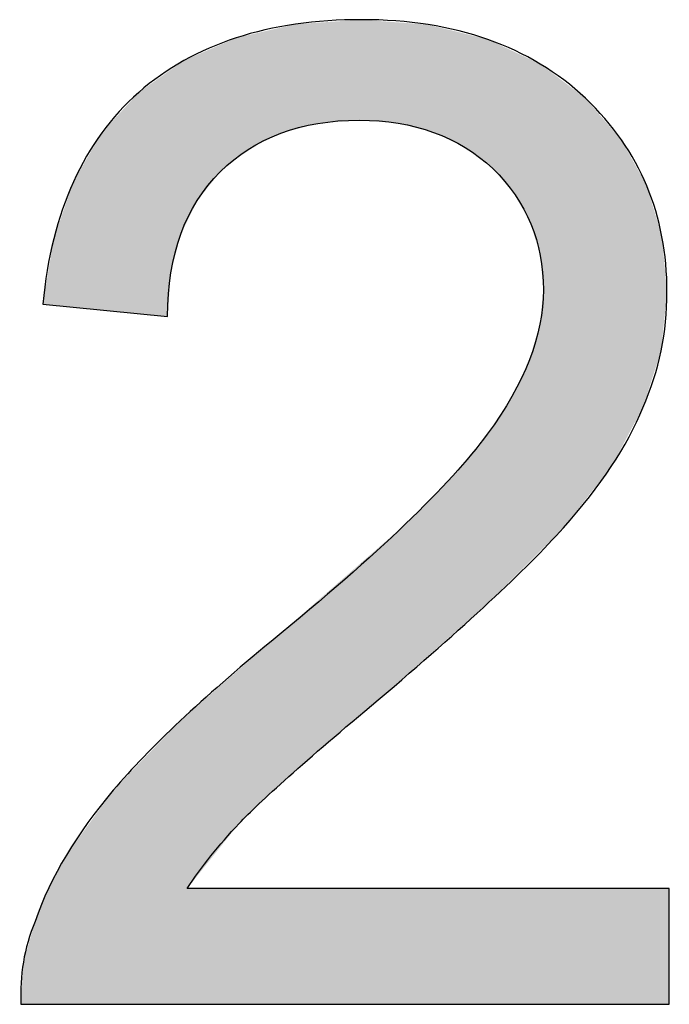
# Model space of a CAD drawing. Extents: x 579.7 to 640.2, y 462.2 to 521.
# Tile 10 of 18: x 611.334 to 611.915, y 466.448 to 467.329. Entities that reach past the tile are written whole.
import ezdxf

# ---------------------------------------------------------------- set-up
doc = ezdxf.new("R2010")
doc.units = 0
doc.layers.add('CAPA_1', color=7, linetype='CONTINUOUS')

# ---------------------------------------------------------------- blocks, each defined once
blk = doc.blocks.new('*U8')
at = {"layer": 'CAPA_1', "color": 250}
for points in [[(611.56745, 467.22729), (611.55888, 467.31985), (611.56745, 467.32182)], [(611.57464, 467.2292), (611.56745, 467.32182), (611.57464, 467.32348)], [(611.58062, 467.23078), (611.57464, 467.32348), (611.58062, 467.32486)], [(611.60056, 467.23606), (611.58062, 467.32486), (611.60056, 467.32623)], [(611.63777, 467.23901), (611.60056, 467.32623), (611.63777, 467.32878)], [(611.63984, 467.23884), (611.63777, 467.32878), (611.63984, 467.32893)], [(611.63777, 467.23901), (611.63777, 467.32878), (611.63984, 467.23884)], [(611.63984, 467.23884), (611.63984, 467.32893), (611.65465, 467.23767)], [(611.65465, 467.23767), (611.65465, 467.32782), (611.67263, 467.23625)], [(611.67263, 467.23625), (611.67263, 467.32648), (611.6789, 467.23462)], [(611.6789, 467.23462), (611.6789, 467.32602), (611.69951, 467.22926)], [(611.69951, 467.22926), (611.69951, 467.32448), (611.70426, 467.22803)], [(611.70426, 467.22803), (611.70426, 467.3233), (611.72132, 467.21983)], [(611.52757, 467.20418), (611.51341, 467.30648), (611.52757, 467.31265)], [(611.53029, 467.20635), (611.52757, 467.31265), (611.53029, 467.31327)], [(611.53841, 467.21285), (611.53029, 467.31327), (611.53841, 467.31514)], [(611.55888, 467.22303), (611.53841, 467.31514), (611.55888, 467.31985)], [(611.72132, 467.21983), (611.72132, 467.31906), (611.73254, 467.21445)], [(611.73254, 467.21445), (611.73254, 467.31627), (611.75215, 467.19953)], [(611.51341, 467.19284), (611.49281, 467.29753), (611.51341, 467.30648)], [(611.75215, 467.19953), (611.75215, 467.3114), (611.75284, 467.19901)], [(611.75284, 467.19901), (611.75284, 467.31123), (611.75379, 467.19829)], [(611.75379, 467.19829), (611.75379, 467.31078), (611.75732, 467.1956)], [(611.75732, 467.1956), (611.75732, 467.30913), (611.77425, 467.17555)], [(611.49281, 467.16703), (611.48378, 467.2936), (611.49281, 467.29753)], [(611.77425, 467.17555), (611.77425, 467.30119), (611.77716, 467.1721)], [(611.77716, 467.1721), (611.77716, 467.29982), (611.78996, 467.1485)], [(611.47753, 467.13498), (611.46917, 467.28411), (611.47753, 467.29)], [(611.47805, 467.13699), (611.47753, 467.29), (611.47805, 467.29037)], [(611.48079, 467.14257), (611.47805, 467.29037), (611.48079, 467.2923)], [(611.48378, 467.14865), (611.48079, 467.2923), (611.48378, 467.2936)], [(611.78996, 467.1485), (611.78996, 467.29382), (611.79125, 467.14612)], [(611.79125, 467.14612), (611.79125, 467.29321), (611.79934, 467.11884)], [(611.79934, 467.11884), (611.79934, 467.28942), (611.79966, 467.11775)], [(611.79966, 467.11775), (611.79966, 467.28927), (611.79971, 467.11715)], [(611.79971, 467.11715), (611.79971, 467.28925), (611.80245, 467.08708)], [(611.46621, 467.06331), (611.44037, 467.26381), (611.46621, 467.28202)], [(611.46917, 467.10249), (611.46621, 467.28202), (611.46917, 467.28411)], [(611.44037, 467.06586), (611.41763, 467.2389), (611.44037, 467.26381)], [(611.44037, 467.06586), (611.44037, 467.26381), (611.46621, 467.06331)], [(611.41763, 467.06811), (611.4073, 467.22757), (611.41763, 467.2389)], [(611.41763, 467.06811), (611.41763, 467.2389), (611.44037, 467.06586)], [(611.4073, 467.06913), (611.38198, 467.18393), (611.4073, 467.22757)], [(611.4073, 467.06913), (611.4073, 467.22757), (611.41763, 467.06811)], [(611.38198, 467.07163), (611.37569, 467.16566), (611.38198, 467.18393)], [(611.38198, 467.07163), (611.38198, 467.18393), (611.4073, 467.06913)], [(611.37569, 467.07225), (611.36441, 467.13286), (611.37569, 467.16566)], [(611.37569, 467.07225), (611.37569, 467.16566), (611.38198, 467.07163)], [(611.36441, 467.07336), (611.35988, 467.10591), (611.36441, 467.13286)], [(611.36441, 467.07336), (611.36441, 467.13286), (611.37569, 467.07225)], [(611.35988, 467.07381), (611.35459, 467.07433), (611.35988, 467.10591)], [(611.35988, 467.07381), (611.35988, 467.10591), (611.36441, 467.07336)], [(611.80245, 466.85623), (611.79971, 467.06001), (611.80245, 467.08708)], [(611.79966, 466.85344), (611.79934, 467.05628), (611.79966, 467.05948)], [(611.79971, 466.8535), (611.79966, 467.05948), (611.79971, 467.06001)], [(611.79934, 466.85312), (611.79125, 467.02881), (611.79934, 467.05628)], [(611.78996, 466.84373), (611.77716, 466.99767), (611.78996, 467.02442)], [(611.79125, 466.84502), (611.78996, 467.02442), (611.79125, 467.02881)], [(611.77716, 466.83091), (611.77425, 466.99159), (611.77716, 466.99767)], [(611.77425, 466.828), (611.75732, 466.96577), (611.77425, 466.99159)], [(611.75379, 466.80751), (611.75284, 466.95894), (611.75379, 466.96038)], [(611.75732, 466.81105), (611.75379, 466.96038), (611.75732, 466.96577)], [(611.75215, 466.80607), (611.73254, 466.93422), (611.75215, 466.95789)], [(611.75284, 466.80668), (611.75215, 466.95789), (611.75284, 466.95894)], [(611.73254, 466.78879), (611.72132, 466.92069), (611.73254, 466.93422)], [(611.72132, 466.77891), (611.70426, 466.90327), (611.72132, 466.92069)], [(611.69951, 466.75969), (611.6789, 466.87736), (611.69951, 466.89841)], [(611.70426, 466.76388), (611.69951, 466.89841), (611.70426, 466.90327)], [(611.67263, 466.73602), (611.65465, 466.85619), (611.67263, 466.87189)], [(611.6789, 466.74154), (611.67263, 466.87189), (611.6789, 466.87736)], [(611.65465, 466.72018), (611.63984, 466.84325), (611.65465, 466.85619)], [(611.63777, 466.70568), (611.60056, 466.80894), (611.63777, 466.84144)], [(611.63984, 466.70745), (611.63777, 466.84144), (611.63984, 466.84325)], [(611.60056, 466.67371), (611.58062, 466.79153), (611.60056, 466.80894)], [(611.57464, 466.65145), (611.56745, 466.78003), (611.57464, 466.78631)], [(611.58062, 466.65658), (611.57464, 466.78631), (611.58062, 466.79153)], [(611.56745, 466.64466), (611.55888, 466.77254), (611.56745, 466.78003)], [(611.55888, 466.63657), (611.53841, 466.75463), (611.55888, 466.77254)], [(611.53841, 466.61725), (611.53029, 466.74752), (611.53841, 466.75463)], [(611.52757, 466.60619), (611.51341, 466.73275), (611.52757, 466.74515)], [(611.53029, 466.60959), (611.52757, 466.74515), (611.53029, 466.74752)], [(611.51341, 466.58846), (611.49281, 466.71472), (611.51341, 466.73275)], [(611.49281, 466.56267), (611.48378, 466.70682), (611.49281, 466.71472)], [(611.48079, 466.44767), (611.47805, 466.70181), (611.48079, 466.70421)], [(611.48378, 466.44767), (611.48079, 466.70421), (611.48378, 466.70682)], [(611.47753, 466.44767), (611.46917, 466.69269), (611.47753, 466.70136)], [(611.47805, 466.44767), (611.47753, 466.70136), (611.47805, 466.70181)], [(611.46621, 466.44767), (611.44037, 466.6628), (611.46621, 466.68961)], [(611.46917, 466.44767), (611.46621, 466.68961), (611.46917, 466.69269)], [(611.44037, 466.44767), (611.41763, 466.63922), (611.44037, 466.6628)], [(611.41763, 466.44767), (611.4073, 466.62493), (611.41763, 466.63922)], [(611.4073, 466.44767), (611.38198, 466.58994), (611.4073, 466.62493)], [(611.38198, 466.44767), (611.37569, 466.58125), (611.38198, 466.58994)], [(611.37569, 466.44767), (611.36441, 466.56024), (611.37569, 466.58125)], [(611.36441, 466.44767), (611.35988, 466.55182), (611.36441, 466.56024)], [(611.35988, 466.44767), (611.35459, 466.53875), (611.35988, 466.55182)], [(611.35459, 466.44767), (611.3477, 466.52174), (611.35459, 466.53875)], [(611.3477, 466.44767), (611.33719, 466.48548), (611.3477, 466.52174)], [(611.33719, 466.44767), (611.33495, 466.44767), (611.33719, 466.48548)]]:
    blk.add_solid(points, dxfattribs=at)
at = {"layer": 'CAPA_1', "color": 250, "extrusion": (0, 0, -1)}
for points in [[(-611.56745, 467.22729), (-611.56745, 467.32182), (-611.57464, 467.2292)], [(-611.57464, 467.2292), (-611.57464, 467.32348), (-611.58062, 467.23078)], [(-611.58062, 467.23078), (-611.58062, 467.32486), (-611.60056, 467.23606)], [(-611.60056, 467.23606), (-611.60056, 467.32623), (-611.63777, 467.23901)], [(-611.65465, 467.23767), (-611.63984, 467.32893), (-611.65465, 467.32782)], [(-611.67263, 467.23625), (-611.65465, 467.32782), (-611.67263, 467.32648)], [(-611.6789, 467.23462), (-611.67263, 467.32648), (-611.6789, 467.32602)], [(-611.69951, 467.22926), (-611.6789, 467.32602), (-611.69951, 467.32448)], [(-611.70426, 467.22803), (-611.69951, 467.32448), (-611.70426, 467.3233)], [(-611.72132, 467.21983), (-611.70426, 467.3233), (-611.72132, 467.31906)], [(-611.52757, 467.20418), (-611.52757, 467.31265), (-611.53029, 467.20635)], [(-611.53029, 467.20635), (-611.53029, 467.31327), (-611.53841, 467.21285)], [(-611.53841, 467.21285), (-611.53841, 467.31514), (-611.55888, 467.22303)], [(-611.55888, 467.22303), (-611.55888, 467.31985), (-611.56745, 467.22729)], [(-611.73254, 467.21445), (-611.72132, 467.31906), (-611.73254, 467.31627)], [(-611.75215, 467.19953), (-611.73254, 467.31627), (-611.75215, 467.3114)], [(-611.51341, 467.19284), (-611.51341, 467.30648), (-611.52757, 467.20418)], [(-611.75284, 467.19901), (-611.75215, 467.3114), (-611.75284, 467.31123)], [(-611.75379, 467.19829), (-611.75284, 467.31123), (-611.75379, 467.31078)], [(-611.75732, 467.1956), (-611.75379, 467.31078), (-611.75732, 467.30913)], [(-611.77425, 467.17555), (-611.75732, 467.30913), (-611.77425, 467.30119)], [(-611.49281, 467.16703), (-611.49281, 467.29753), (-611.51341, 467.19284)], [(-611.77716, 467.1721), (-611.77425, 467.30119), (-611.77716, 467.29982)], [(-611.78996, 467.1485), (-611.77716, 467.29982), (-611.78996, 467.29382)], [(-611.47753, 467.13498), (-611.47753, 467.29), (-611.47805, 467.13699)], [(-611.47805, 467.13699), (-611.47805, 467.29037), (-611.48079, 467.14257)], [(-611.48079, 467.14257), (-611.48079, 467.2923), (-611.48378, 467.14865)], [(-611.48378, 467.14865), (-611.48378, 467.2936), (-611.49281, 467.16703)], [(-611.79125, 467.14612), (-611.78996, 467.29382), (-611.79125, 467.29321)], [(-611.79934, 467.11884), (-611.79125, 467.29321), (-611.79934, 467.28942)], [(-611.79966, 467.11775), (-611.79934, 467.28942), (-611.79966, 467.28927)], [(-611.79971, 467.11715), (-611.79966, 467.28927), (-611.79971, 467.28925)], [(-611.80245, 467.08708), (-611.79971, 467.28925), (-611.80245, 467.28717)], [(-611.80245, 466.85623), (-611.80245, 467.28717), (-611.82036, 466.87417)], [(-611.82036, 466.87417), (-611.80245, 467.28717), (-611.82036, 467.27356)], [(-611.46621, 467.06331), (-611.46621, 467.28202), (-611.46917, 467.10249)], [(-611.46917, 467.10249), (-611.46917, 467.28411), (-611.47753, 467.13498)], [(-611.82036, 466.87417), (-611.82036, 467.27356), (-611.84, 466.89928)], [(-611.84, 466.89928), (-611.82036, 467.27356), (-611.84, 467.25865)], [(-611.84, 466.89928), (-611.84, 467.25865), (-611.86321, 466.92895)], [(-611.86321, 466.92895), (-611.84, 467.25865), (-611.86321, 467.23175)], [(-611.86321, 466.92895), (-611.86321, 467.23175), (-611.8722, 466.94579)], [(-611.8722, 466.94579), (-611.86321, 467.23175), (-611.8722, 467.22134)], [(-611.8722, 466.94579), (-611.8722, 467.22134), (-611.89133, 466.98166)], [(-611.89133, 466.98166), (-611.8722, 467.22134), (-611.89133, 467.18672)], [(-611.89133, 466.98166), (-611.89133, 467.18672), (-611.89499, 466.99302)], [(-611.89499, 466.99302), (-611.89133, 467.18672), (-611.89499, 467.1801)], [(-611.89499, 466.99302), (-611.89499, 467.1801), (-611.90774, 467.03256)], [(-611.90774, 467.03256), (-611.89499, 467.1801), (-611.90774, 467.13744)], [(-611.90774, 467.03256), (-611.90774, 467.13744), (-611.90855, 467.04061)], [(-611.90855, 467.04061), (-611.90774, 467.13744), (-611.90855, 467.13472)], [(-611.90855, 467.04061), (-611.90855, 467.13472), (-611.91304, 467.08501)], [(-611.79966, 466.85344), (-611.79966, 467.05948), (-611.79971, 466.8535)], [(-611.79971, 466.8535), (-611.79971, 467.06001), (-611.80245, 466.85623)], [(-611.79934, 466.85312), (-611.79934, 467.05628), (-611.79966, 466.85344)], [(-611.78996, 466.84373), (-611.78996, 467.02442), (-611.79125, 466.84502)], [(-611.79125, 466.84502), (-611.79125, 467.02881), (-611.79934, 466.85312)], [(-611.77716, 466.83091), (-611.77716, 466.99767), (-611.78996, 466.84373)], [(-611.77425, 466.828), (-611.77425, 466.99159), (-611.77716, 466.83091)], [(-611.75379, 466.80751), (-611.75379, 466.96038), (-611.75732, 466.81105)], [(-611.75732, 466.81105), (-611.75732, 466.96577), (-611.77425, 466.828)], [(-611.75215, 466.80607), (-611.75215, 466.95789), (-611.75284, 466.80668)], [(-611.75284, 466.80668), (-611.75284, 466.95894), (-611.75379, 466.80751)], [(-611.73254, 466.78879), (-611.73254, 466.93422), (-611.75215, 466.80607)], [(-611.72132, 466.77891), (-611.72132, 466.92069), (-611.73254, 466.78879)], [(-611.69951, 466.75969), (-611.69951, 466.89841), (-611.70426, 466.76388)], [(-611.70426, 466.76388), (-611.70426, 466.90327), (-611.72132, 466.77891)], [(-611.67263, 466.73602), (-611.67263, 466.87189), (-611.6789, 466.74154)], [(-611.6789, 466.74154), (-611.6789, 466.87736), (-611.69951, 466.75969)], [(-611.65465, 466.72018), (-611.65465, 466.85619), (-611.67263, 466.73602)], [(-611.63777, 466.70568), (-611.63777, 466.84144), (-611.63984, 466.70745)], [(-611.63984, 466.70745), (-611.63984, 466.84325), (-611.65465, 466.72018)], [(-611.60056, 466.67371), (-611.60056, 466.80894), (-611.63777, 466.70568)], [(-611.57464, 466.65145), (-611.57464, 466.78631), (-611.58062, 466.65658)], [(-611.58062, 466.65658), (-611.58062, 466.79153), (-611.60056, 466.67371)], [(-611.56745, 466.64466), (-611.56745, 466.78003), (-611.57464, 466.65145)], [(-611.55888, 466.63657), (-611.55888, 466.77254), (-611.56745, 466.64466)], [(-611.53841, 466.61725), (-611.53841, 466.75463), (-611.55888, 466.63657)], [(-611.52757, 466.60619), (-611.52757, 466.74515), (-611.53029, 466.60959)], [(-611.53029, 466.60959), (-611.53029, 466.74752), (-611.53841, 466.61725)], [(-611.51341, 466.58846), (-611.51341, 466.73275), (-611.52757, 466.60619)], [(-611.49281, 466.56267), (-611.49281, 466.71472), (-611.51341, 466.58846)], [(-611.48079, 466.44767), (-611.48079, 466.70421), (-611.48378, 466.44767)], [(-611.48378, 466.55137), (-611.48378, 466.70682), (-611.49281, 466.56267)], [(-611.47753, 466.44767), (-611.47753, 466.70136), (-611.47805, 466.44767)], [(-611.47805, 466.44767), (-611.47805, 466.70181), (-611.48079, 466.44767)], [(-611.46621, 466.44767), (-611.46621, 466.68961), (-611.46917, 466.44767)], [(-611.46917, 466.44767), (-611.46917, 466.69269), (-611.47753, 466.44767)], [(-611.44037, 466.44767), (-611.44037, 466.6628), (-611.46621, 466.44767)], [(-611.41763, 466.44767), (-611.41763, 466.63922), (-611.44037, 466.44767)], [(-611.4073, 466.44767), (-611.4073, 466.62493), (-611.41763, 466.44767)], [(-611.38198, 466.44767), (-611.38198, 466.58994), (-611.4073, 466.44767)], [(-611.37569, 466.44767), (-611.37569, 466.58125), (-611.38198, 466.44767)], [(-611.36441, 466.44767), (-611.36441, 466.56024), (-611.37569, 466.44767)], [(-611.35988, 466.44767), (-611.35988, 466.55182), (-611.36441, 466.44767)], [(-611.48378, 466.44767), (-611.48378, 466.55137), (-611.49281, 466.44767)], [(-611.49281, 466.44767), (-611.48378, 466.55137), (-611.49281, 466.55137)], [(-611.49281, 466.44767), (-611.49281, 466.55137), (-611.51341, 466.44767)], [(-611.51341, 466.44767), (-611.49281, 466.55137), (-611.51341, 466.55137)], [(-611.51341, 466.44767), (-611.51341, 466.55137), (-611.52757, 466.44767)], [(-611.52757, 466.44767), (-611.51341, 466.55137), (-611.52757, 466.55137)], [(-611.52757, 466.44767), (-611.52757, 466.55137), (-611.53029, 466.44767)], [(-611.53029, 466.44767), (-611.52757, 466.55137), (-611.53029, 466.55137)], [(-611.53029, 466.44767), (-611.53029, 466.55137), (-611.53841, 466.44767)], [(-611.53841, 466.44767), (-611.53029, 466.55137), (-611.53841, 466.55137)], [(-611.53841, 466.44767), (-611.53841, 466.55137), (-611.55888, 466.44767)], [(-611.55888, 466.44767), (-611.53841, 466.55137), (-611.55888, 466.55137)], [(-611.55888, 466.44767), (-611.55888, 466.55137), (-611.56745, 466.44767)], [(-611.56745, 466.44767), (-611.55888, 466.55137), (-611.56745, 466.55137)], [(-611.56745, 466.44767), (-611.56745, 466.55137), (-611.57464, 466.44767)], [(-611.57464, 466.44767), (-611.56745, 466.55137), (-611.57464, 466.55137)], [(-611.57464, 466.44767), (-611.57464, 466.55137), (-611.58062, 466.44767)], [(-611.58062, 466.44767), (-611.57464, 466.55137), (-611.58062, 466.55137)], [(-611.58062, 466.44767), (-611.58062, 466.55137), (-611.60056, 466.44767)], [(-611.60056, 466.44767), (-611.58062, 466.55137), (-611.60056, 466.55137)], [(-611.60056, 466.44767), (-611.60056, 466.55137), (-611.63777, 466.44767)], [(-611.63777, 466.44767), (-611.60056, 466.55137), (-611.63777, 466.55137)], [(-611.63777, 466.44767), (-611.63777, 466.55137), (-611.63984, 466.44767)], [(-611.63984, 466.44767), (-611.63777, 466.55137), (-611.63984, 466.55137)], [(-611.63984, 466.44767), (-611.63984, 466.55137), (-611.65465, 466.44767)], [(-611.65465, 466.44767), (-611.63984, 466.55137), (-611.65465, 466.55137)], [(-611.65465, 466.44767), (-611.65465, 466.55137), (-611.67263, 466.44767)], [(-611.67263, 466.44767), (-611.65465, 466.55137), (-611.67263, 466.55137)], [(-611.67263, 466.44767), (-611.67263, 466.55137), (-611.6789, 466.44767)], [(-611.6789, 466.44767), (-611.67263, 466.55137), (-611.6789, 466.55137)], [(-611.6789, 466.44767), (-611.6789, 466.55137), (-611.69951, 466.44767)], [(-611.69951, 466.44767), (-611.6789, 466.55137), (-611.69951, 466.55137)], [(-611.69951, 466.44767), (-611.69951, 466.55137), (-611.70426, 466.44767)], [(-611.70426, 466.44767), (-611.69951, 466.55137), (-611.70426, 466.55137)], [(-611.70426, 466.44767), (-611.70426, 466.55137), (-611.72132, 466.44767)], [(-611.72132, 466.44767), (-611.70426, 466.55137), (-611.72132, 466.55137)], [(-611.72132, 466.44767), (-611.72132, 466.55137), (-611.73254, 466.44767)], [(-611.73254, 466.44767), (-611.72132, 466.55137), (-611.73254, 466.55137)], [(-611.73254, 466.44767), (-611.73254, 466.55137), (-611.75215, 466.44767)], [(-611.75215, 466.44767), (-611.73254, 466.55137), (-611.75215, 466.55137)], [(-611.75215, 466.44767), (-611.75215, 466.55137), (-611.75284, 466.44767)], [(-611.75284, 466.44767), (-611.75215, 466.55137), (-611.75284, 466.55137)], [(-611.75284, 466.44767), (-611.75284, 466.55137), (-611.75379, 466.44767)], [(-611.75379, 466.44767), (-611.75284, 466.55137), (-611.75379, 466.55137)], [(-611.75379, 466.44767), (-611.75379, 466.55137), (-611.75732, 466.44767)], [(-611.75732, 466.44767), (-611.75379, 466.55137), (-611.75732, 466.55137)], [(-611.75732, 466.44767), (-611.75732, 466.55137), (-611.77425, 466.44767)], [(-611.77425, 466.44767), (-611.75732, 466.55137), (-611.77425, 466.55137)], [(-611.77425, 466.44767), (-611.77425, 466.55137), (-611.77716, 466.44767)], [(-611.77716, 466.44767), (-611.77425, 466.55137), (-611.77716, 466.55137)], [(-611.77716, 466.44767), (-611.77716, 466.55137), (-611.78996, 466.44767)], [(-611.78996, 466.44767), (-611.77716, 466.55137), (-611.78996, 466.55137)], [(-611.78996, 466.44767), (-611.78996, 466.55137), (-611.79125, 466.44767)], [(-611.79125, 466.44767), (-611.78996, 466.55137), (-611.79125, 466.55137)], [(-611.79125, 466.44767), (-611.79125, 466.55137), (-611.79934, 466.44767)], [(-611.79934, 466.44767), (-611.79125, 466.55137), (-611.79934, 466.55137)], [(-611.79934, 466.44767), (-611.79934, 466.55137), (-611.79966, 466.44767)], [(-611.79966, 466.44767), (-611.79934, 466.55137), (-611.79966, 466.55137)], [(-611.79966, 466.44767), (-611.79966, 466.55137), (-611.79971, 466.44767)], [(-611.79971, 466.44767), (-611.79966, 466.55137), (-611.79971, 466.55137)], [(-611.79971, 466.44767), (-611.79971, 466.55137), (-611.80245, 466.44767)], [(-611.80245, 466.44767), (-611.79971, 466.55137), (-611.80245, 466.55137)], [(-611.80245, 466.44767), (-611.80245, 466.55137), (-611.82036, 466.44767)], [(-611.82036, 466.44767), (-611.80245, 466.55137), (-611.82036, 466.55137)], [(-611.82036, 466.44767), (-611.82036, 466.55137), (-611.84, 466.44767)], [(-611.84, 466.44767), (-611.82036, 466.55137), (-611.84, 466.55137)], [(-611.84, 466.44767), (-611.84, 466.55137), (-611.86321, 466.44767)], [(-611.86321, 466.44767), (-611.84, 466.55137), (-611.86321, 466.55137)], [(-611.86321, 466.44767), (-611.86321, 466.55137), (-611.8722, 466.44767)], [(-611.8722, 466.44767), (-611.86321, 466.55137), (-611.8722, 466.55137)], [(-611.8722, 466.44767), (-611.8722, 466.55137), (-611.89133, 466.44767)], [(-611.89133, 466.44767), (-611.8722, 466.55137), (-611.89133, 466.55137)], [(-611.89133, 466.44767), (-611.89133, 466.55137), (-611.89499, 466.44767)], [(-611.89499, 466.44767), (-611.89133, 466.55137), (-611.89499, 466.55137)], [(-611.89499, 466.44767), (-611.89499, 466.55137), (-611.90774, 466.44767)], [(-611.90774, 466.44767), (-611.89499, 466.55137), (-611.90774, 466.55137)], [(-611.90774, 466.44767), (-611.90774, 466.55137), (-611.90855, 466.44767)], [(-611.90855, 466.44767), (-611.90774, 466.55137), (-611.90855, 466.55137)], [(-611.90855, 466.44767), (-611.90855, 466.55137), (-611.91304, 466.44767)], [(-611.91304, 466.44767), (-611.90855, 466.55137), (-611.91304, 466.55137)], [(-611.91304, 466.44767), (-611.91304, 466.55137), (-611.9151, 466.44767)], [(-611.9151, 466.44767), (-611.91304, 466.55137), (-611.9151, 466.55137)], [(-611.35459, 466.44767), (-611.35459, 466.53875), (-611.35988, 466.44767)], [(-611.3477, 466.44767), (-611.3477, 466.52174), (-611.35459, 466.44767)], [(-611.33719, 466.44767), (-611.33719, 466.48548), (-611.3477, 466.44767)]]:
    blk.add_solid(points, dxfattribs=at)

msp = doc.modelspace()

# ---------------------------------------------------------------- linework, layer by layer
at = {"layer": 'CAPA_1'}
msp.add_open_spline([(611.9151, 466.55137), (611.9151, 466.55137), (611.9151, 466.44767), (611.9151, 466.44767), (611.9151, 466.44767), (611.33495, 466.44767), (611.33495, 466.44767), (611.33392, 466.47351), (611.33771, 466.49797), (611.3477, 466.52174), (611.36148, 466.56239), (611.38525, 466.60063), (611.41763, 466.63922), (611.45036, 466.6778), (611.49756, 466.7219), (611.55888, 466.77254), (611.65465, 466.8504), (611.71873, 466.91241), (611.75215, 466.95789), (611.78591, 467.00336), (611.80245, 467.04677), (611.80245, 467.08708), (611.80245, 467.12945), (611.78764, 467.16597), (611.75732, 467.1956), (611.72666, 467.22419), (611.68635, 467.23901), (611.63777, 467.23901), (611.58541, 467.23901), (611.54407, 467.22316), (611.51341, 467.19284), (611.48206, 467.16115), (611.46621, 467.11877), (611.46621, 467.06331), (611.46621, 467.06331), (611.35459, 467.07433), (611.35459, 467.07433), (611.36251, 467.15736), (611.3911, 467.2204), (611.44037, 467.26381), (611.48998, 467.30722), (611.55681, 467.32893), (611.63984, 467.32893), (611.72356, 467.32893), (611.79074, 467.30515), (611.84, 467.25865), (611.88927, 467.21145), (611.91304, 467.15426), (611.91304, 467.08501), (611.91304, 467.04953), (611.90615, 467.01508), (611.89133, 466.98166), (611.87755, 466.94721), (611.85378, 466.91138), (611.82036, 466.87417), (611.78695, 466.83662), (611.73148, 466.78529), (611.65465, 466.72018), (611.58954, 466.66574), (611.54786, 466.62819), (611.53029, 466.60959), (611.51168, 466.58995), (611.49687, 466.571), (611.48378, 466.55137), (611.48378, 466.55137), (611.9151, 466.55137), (611.9151, 466.55137), (611.9151, 466.55137), (611.9151, 466.55137), (611.9151, 466.55137)], degree=3, knots=[0, 0, 0, 0, 1, 1, 1, 2, 2, 2, 3, 3, 3, 4, 4, 4, 5, 5, 5, 6, 6, 6, 7, 7, 7, 8, 8, 8, 9, 9, 9, 10, 10, 10, 11, 11, 11, 12, 12, 12, 13, 13, 13, 14, 14, 14, 15, 15, 15, 16, 16, 16, 17, 17, 17, 18, 18, 18, 19, 19, 19, 20, 20, 20, 21, 21, 21, 22, 22, 22, 23, 23, 23, 23], dxfattribs=at)

# ---------------------------------------------------------------- block references
at = {"layer": 'CAPA_1', "color": 250}
msp.add_blockref('*U8', (0, 0), dxfattribs=at)

doc.saveas('drawing.dxf')
